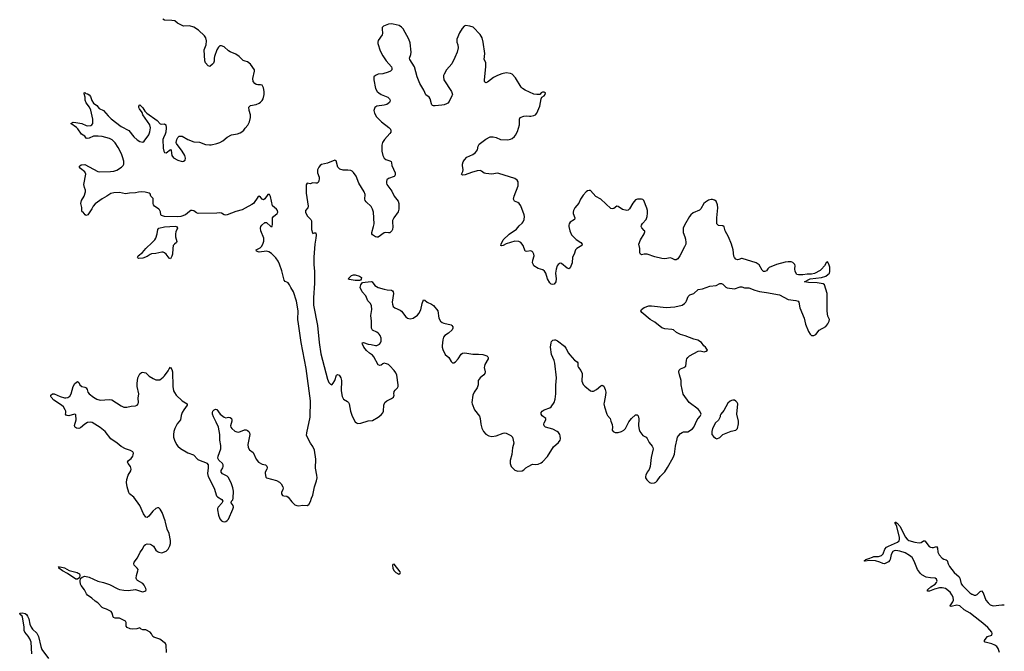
# Model space of a CAD drawing. Header units: inches. Extents: x 1649826 to 1814874, y 507393 to 641959.
# Tile 126 of 131: x 1766895 to 1780443, y 598224 to 606918. Entities that reach past the tile are written whole.
import ezdxf

# ---------------------------------------------------------------- set-up
doc = ezdxf.new("R2010")
doc.units = ezdxf.units.IN
doc.header["$MEASUREMENT"] = 0
for name, color, linetype in [('B7569', 7, 'Continuous'), ('B7579', 7, 'Continuous'), ('B7589', 7, 'Continuous'), ('B7660', 7, 'Continuous'), ('B7670', 7, 'Continuous')]:
    doc.layers.add(name, color=color, linetype=linetype)

msp = doc.modelspace()

# ---------------------------------------------------------------- linework, layer by layer
at = {"layer": 'B7569', "color": 6, "elevation": 600}
for points in [[(1768917, 598210), (1768911, 598310), (1768901, 598330), (1768823, 598390), (1768739, 598419), (1768728, 598428), (1768707, 598467), (1768690, 598486), (1768630, 598521), (1768590, 598518), (1768566, 598530), (1768550, 598546), (1768506, 598534), (1768450, 598527), (1768414, 598534), (1768373, 598550), (1768362, 598570), (1768359, 598619), (1768350, 598639), (1768270, 598680), (1768210, 598681), (1768188, 598688), (1768180, 598700), (1768166, 598750), (1768152, 598770), (1768090, 598806), (1768050, 598816), (1768030, 598827), (1767972, 598890), (1767936, 598916), (1767890, 598958), (1767830, 598996), (1767814, 599014), (1767785, 599070), (1767740, 599130), (1767733, 599150), (1767729, 599191), (1767733, 599227), (1767755, 599245), (1767790, 599258), (1767850, 599246), (1767970, 599190), (1768050, 599173), (1768130, 599145), (1768245, 599085), (1768270, 599076), (1768330, 599064), (1768390, 599062), (1768490, 599077), (1768570, 599048), (1768590, 599045), (1768615, 599050), (1768630, 599061), (1768634, 599070), (1768631, 599090), (1768610, 599136), (1768590, 599158), (1768518, 599198), (1768506, 599210), (1768497, 599230), (1768501, 599270), (1768521, 599330), (1768524, 599350), (1768513, 599370), (1768471, 599410), (1768467, 599430), (1768472, 599450), (1768518, 599510), (1768552, 599588), (1768584, 599630), (1768610, 599681), (1768625, 599695), (1768650, 599702), (1768690, 599698), (1768710, 599692), (1768738, 599670), (1768770, 599618), (1768790, 599599), (1768810, 599589), (1768850, 599582), (1768910, 599601), (1768940, 599630), (1768962, 599678), (1768969, 599710), (1768969, 599750), (1768950, 599845), (1768924, 599904), (1768903, 600000)], [(1767064, 598190), (1767051, 598351), (1767035, 598395), (1767013, 598433), (1766964, 598490), (1766959, 598510), (1766959, 598559), (1766933, 598693), (1766928, 598708), (1766904, 598730), (1766895, 598750), (1766930, 598755), (1766970, 598745), (1766990, 598730), (1767003, 598710), (1767019, 598670), (1767037, 598597), (1767055, 598555), (1767071, 598531), (1767130, 598472), (1767152, 598430), (1767185, 598290), (1767202, 598250), (1767290, 598127)]]:
    msp.add_lwpolyline(points, dxfattribs=at)
msp.add_lwpolyline([(1767442, 599382), (1767450, 599385), (1767510, 599372), (1767578, 599338), (1767686, 599310), (1767702, 599302), (1767717, 599290), (1767724, 599270), (1767719, 599241), (1767710, 599229), (1767690, 599215), (1767670, 599215), (1767555, 599295), (1767483, 599330), (1767435, 599370), (1767438, 599378), (1767429, 599390)], close=True, dxfattribs=at)
at = {"layer": 'B7579', "color": 6, "elevation": 500}
for points in [[(1780000, 598728), (1779972, 598750), (1779890, 598796), (1779830, 598850), (1779790, 598861), (1779710, 598840), (1779702, 598842), (1779698, 598850), (1779733, 598907), (1779742, 598930), (1779738, 598970), (1779722, 599002), (1779697, 599037), (1779632, 599089), (1779590, 599100), (1779550, 599097), (1779482, 599078), (1779412, 599052), (1779385, 599050), (1779388, 599070), (1779432, 599110), (1779491, 599149), (1779510, 599170), (1779518, 599190), (1779510, 599215), (1779490, 599230), (1779430, 599234), (1779370, 599245), (1779310, 599279), (1779290, 599296), (1779250, 599349), (1779205, 599465), (1779174, 599514), (1779141, 599541), (1779078, 599578), (1779004, 599604), (1778950, 599614), (1778930, 599609), (1778910, 599597), (1778885, 599555), (1778875, 599490), (1778870, 599477), (1778850, 599456), (1778793, 599430), (1778770, 599433), (1778731, 599451), (1778670, 599470), (1778590, 599475), (1778530, 599465), (1778517, 599470), (1778537, 599483), (1778539, 599490), (1778580, 599500), (1778630, 599521), (1778650, 599527), (1778710, 599531), (1778755, 599545), (1778775, 599565), (1778800, 599630), (1778824, 599656), (1778850, 599673), (1778974, 599726), (1778996, 599744), (1779003, 599770), (1779000, 599790), (1778964, 599944), (1778953, 599973), (1778941, 599990), (1778941, 599999), (1778942, 600000)], [(1778952, 600000), (1778955, 599995), (1778970, 599990), (1779010, 599944), (1779081, 599801), (1779106, 599766), (1779130, 599749), (1779210, 599725), (1779270, 599716), (1779297, 599723), (1779330, 599744), (1779350, 599744), (1779370, 599724), (1779390, 599689), (1779409, 599669), (1779430, 599658), (1779450, 599653), (1779470, 599655), (1779510, 599668), (1779523, 599643), (1779529, 599589), (1779547, 599550), (1779590, 599506), (1779610, 599493), (1779644, 599484), (1779656, 599476), (1779669, 599430), (1779690, 599390), (1779753, 599310), (1779820, 599250), (1779830, 599230), (1779850, 599154), (1779868, 599130), (1779969, 599030), (1779998, 599010), (1780000, 599009)]]:
    msp.add_lwpolyline(points, dxfattribs=at)
at = {"layer": 'B7579', "color": 6, "elevation": 600}
msp.add_lwpolyline([(1772050, 599422), (1772030, 599418), (1772027, 599410), (1772030, 599362), (1772050, 599332), (1772072, 599310), (1772110, 599287), (1772130, 599302), (1772134, 599310), (1772130, 599318)], close=True, dxfattribs=at)
at = {"layer": 'B7589', "color": 6, "elevation": 500}
for points in [[(1780000, 599009), (1780030, 598997), (1780050, 598995), (1780070, 599004), (1780110, 599049), (1780130, 599057), (1780151, 599031), (1780189, 598929), (1780220, 598890), (1780250, 598864), (1780290, 598851), (1780410, 598865), (1780443, 598864)], [(1780377, 598210), (1780361, 598261), (1780341, 598290), (1780312, 598310), (1780270, 598329), (1780179, 598350), (1780168, 598368), (1780211, 598429), (1780272, 598448), (1780276, 598470), (1780270, 598487), (1780215, 598550), (1780150, 598610), (1780000, 598728)]]:
    msp.add_lwpolyline(points, dxfattribs=at)
at = {"layer": 'B7660', "color": 6, "elevation": 600}
for points in [[(1770000, 606348), (1769970, 606358), (1769916, 606410), (1769870, 606444), (1769790, 606474), (1769768, 606488), (1769710, 606543), (1769670, 606558), (1769650, 606556), (1769642, 606550), (1769630, 606538), (1769610, 606503), (1769578, 606410), (1769573, 606390), (1769572, 606348), (1769560, 606320), (1769550, 606307), (1769510, 606276), (1769490, 606281), (1769450, 606323), (1769442, 606350), (1769435, 606505), (1769460, 606570), (1769467, 606627), (1769457, 606670), (1769437, 606697), (1769355, 606775), (1769290, 606816), (1769230, 606832), (1769149, 606830), (1769069, 606870), (1769030, 606901), (1768988, 606908), (1768890, 606911), (1768866, 606926)], [(1770000, 604326), (1769957, 604303), (1769870, 604278), (1769750, 604230), (1769730, 604226), (1769710, 604231), (1769670, 604256), (1769650, 604260), (1769607, 604253), (1769350, 604251), (1769330, 604259), (1769290, 604288), (1769270, 604292), (1769250, 604290), (1769230, 604280), (1769178, 604230), (1769112, 604210), (1769066, 604206), (1768890, 604210), (1768845, 604225), (1768839, 604230), (1768833, 604273), (1768819, 604299), (1768810, 604310), (1768750, 604350), (1768735, 604370), (1768730, 604390), (1768730, 604459), (1768700, 604490), (1768690, 604519), (1768679, 604530), (1768623, 604543), (1768570, 604549), (1768530, 604545), (1768490, 604535), (1768408, 604532), (1768350, 604520), (1768270, 604540), (1768190, 604536), (1768150, 604525), (1768093, 604487), (1768030, 604453), (1767935, 604385), (1767907, 604353), (1767890, 604316), (1767834, 604230), (1767810, 604222), (1767794, 604230), (1767770, 604268), (1767755, 604275), (1767750, 604286), (1767752, 604332), (1767738, 604390), (1767748, 604430), (1767781, 604490), (1767801, 604550), (1767801, 604570), (1767787, 604610), (1767779, 604650), (1767805, 604790), (1767790, 604825), (1767732, 604870), (1767718, 604890), (1767718, 604902), (1767739, 604921), (1767790, 604923), (1767970, 604828), (1767990, 604822), (1768147, 604827), (1768190, 604834), (1768230, 604847), (1768298, 604890), (1768317, 604910), (1768326, 604930), (1768327, 604970), (1768312, 605030), (1768296, 605070), (1768250, 605161), (1768210, 605224), (1768170, 605263), (1768130, 605283), (1768030, 605311), (1767977, 605317), (1767910, 605314), (1767850, 605288), (1767823, 605283), (1767810, 605289), (1767793, 605313), (1767744, 605344), (1767696, 605416), (1767676, 605436), (1767599, 605490), (1767630, 605507), (1767670, 605503), (1767750, 605489), (1767810, 605460), (1767830, 605456), (1767876, 605464), (1767890, 605471), (1767903, 605490), (1767900, 605550), (1767875, 605675), (1767854, 605714), (1767810, 605775), (1767794, 605810), (1767794, 605854), (1767782, 605898), (1767784, 605910), (1767790, 605914), (1767804, 605904), (1767830, 605898), (1767850, 605886), (1767870, 605861), (1767886, 605806), (1767909, 605770), (1767958, 605738), (1767990, 605696), (1768050, 605670), (1768113, 605593), (1768155, 605555), (1768290, 605448), (1768395, 605395), (1768468, 605308), (1768510, 605266), (1768550, 605242), (1768590, 605234), (1768610, 605246), (1768670, 605335), (1768685, 605375), (1768693, 605430), (1768684, 605470), (1768588, 605610), (1768579, 605639), (1768542, 605690), (1768534, 605710), (1768535, 605726), (1768550, 605744), (1768590, 605704), (1768619, 605659), (1768646, 605630), (1768786, 605530), (1768826, 605486), (1768850, 605479), (1768890, 605483), (1768907, 605470), (1768913, 605430), (1768906, 605370), (1768899, 605341), (1768872, 605290), (1768867, 605270), (1768870, 605150), (1768878, 605110), (1768890, 605090), (1768910, 605086), (1768970, 605131), (1768978, 605118), (1768990, 605050), (1769010, 605018), (1769070, 604986), (1769130, 604968), (1769150, 604971), (1769170, 604986), (1769178, 605010), (1769166, 605050), (1769131, 605110), (1769054, 605214), (1769050, 605230), (1769058, 605270), (1769070, 605295), (1769090, 605314), (1769110, 605317), (1769130, 605313), (1769210, 605269), (1769290, 605239), (1769370, 605232), (1769450, 605200), (1769505, 605195), (1769530, 605197), (1769610, 605212), (1769650, 605228), (1769690, 605250), (1769750, 605300), (1769810, 605335), (1769890, 605347), (1769930, 605362), (1769950, 605373), (1769981, 605399), (1770000, 605424)], [(1768903, 600000), (1768899, 600019), (1768857, 600137), (1768830, 600183), (1768810, 600198), (1768790, 600199), (1768770, 600190), (1768728, 600152), (1768670, 600083), (1768650, 600066), (1768630, 600069), (1768597, 600117), (1768550, 600230), (1768465, 600345), (1768407, 600390), (1768396, 600410), (1768374, 600490), (1768367, 600550), (1768368, 600590), (1768387, 600650), (1768425, 600710), (1768431, 600730), (1768422, 600770), (1768388, 600810), (1768381, 600830), (1768392, 600850), (1768430, 600878), (1768451, 600909), (1768458, 600930), (1768459, 600950), (1768450, 600970), (1768421, 600990), (1768350, 601013), (1768290, 601044), (1768236, 601090), (1768150, 601149), (1768070, 601248), (1768004, 601304), (1767892, 601372), (1767870, 601377), (1767830, 601372), (1767790, 601351), (1767730, 601301), (1767710, 601291), (1767676, 601296), (1767663, 601303), (1767654, 601314), (1767651, 601331), (1767671, 601410), (1767670, 601478), (1767665, 601485), (1767650, 601489), (1767570, 601467), (1767548, 601468), (1767535, 601475), (1767526, 601490), (1767531, 601509), (1767530, 601530), (1767523, 601550), (1767498, 601590), (1767472, 601612), (1767363, 601683), (1767330, 601723), (1767326, 601730), (1767326, 601750), (1767347, 601770), (1767370, 601770), (1767452, 601732), (1767510, 601715), (1767530, 601713), (1767560, 601720), (1767583, 601737), (1767604, 601770), (1767629, 601870), (1767655, 601910), (1767690, 601939), (1767710, 601923), (1767725, 601890), (1767750, 601867), (1767790, 601859), (1767810, 601850), (1767822, 601830), (1767835, 601790), (1767850, 601770), (1767910, 601722), (1767957, 601697), (1768003, 601683), (1768130, 601691), (1768164, 601684), (1768290, 601602), (1768330, 601585), (1768370, 601587), (1768430, 601599), (1768490, 601602), (1768510, 601611), (1768525, 601630), (1768530, 601650), (1768526, 601710), (1768535, 601770), (1768511, 601869), (1768510, 601910), (1768521, 601990), (1768550, 602045), (1768570, 602062), (1768590, 602068), (1768610, 602064), (1768630, 602056), (1768679, 602010), (1768730, 601979), (1768770, 601962), (1768790, 601959), (1768823, 601963), (1768870, 601996), (1768890, 602018), (1768937, 602083), (1768950, 602111), (1768970, 602135), (1768990, 602103), (1768997, 602070), (1769002, 601870), (1769013, 601810), (1769025, 601785), (1769050, 601752), (1769133, 601673), (1769199, 601630), (1769202, 601610), (1769153, 601547), (1769129, 601510), (1769115, 601470), (1769109, 601410), (1769064, 601356), (1769028, 601290), (1769015, 601250), (1769010, 601210), (1769013, 601170), (1769024, 601130), (1769055, 601070), (1769070, 601050), (1769110, 601015), (1769210, 600955), (1769288, 600928), (1769346, 600866), (1769377, 600850), (1769450, 600825), (1769472, 600812), (1769488, 600790), (1769490, 600750), (1769478, 600670), (1769487, 600630), (1769570, 600470), (1769605, 600365), (1769616, 600350), (1769675, 600315), (1769689, 600290), (1769678, 600262), (1769628, 600210), (1769618, 600190), (1769616, 600170), (1769630, 600098), (1769649, 600050), (1769670, 600022), (1769690, 600011), (1769710, 600008), (1769730, 600013), (1769750, 600024), (1769770, 600045), (1769830, 600180), (1769835, 600210), (1769833, 600230), (1769806, 600270), (1769808, 600290), (1769826, 600310), (1769834, 600330), (1769837, 600430), (1769830, 600473), (1769811, 600530), (1769770, 600615), (1769750, 600634), (1769685, 600665), (1769669, 600689), (1769669, 600711), (1769690, 600750), (1769695, 600770), (1769693, 600790), (1769684, 600810), (1769635, 600855), (1769622, 600882), (1769624, 600910), (1769661, 601010), (1769664, 601056), (1769651, 601130), (1769647, 601207), (1769630, 601310), (1769599, 601379), (1769560, 601450), (1769549, 601490), (1769548, 601511), (1769554, 601530), (1769570, 601548), (1769590, 601558), (1769610, 601551), (1769655, 601490), (1769710, 601446), (1769730, 601438), (1769770, 601447), (1769790, 601444), (1769809, 601430), (1769815, 601410), (1769814, 601390), (1769798, 601330), (1769802, 601310), (1769815, 601290), (1769855, 601255), (1769883, 601243), (1769910, 601242), (1769990, 601271), (1770000, 601272)]]:
    msp.add_lwpolyline(points, dxfattribs=at)
msp.add_lwpolyline([(1768970, 603626), (1768950, 603637), (1768911, 603691), (1768890, 603708), (1768870, 603719), (1768850, 603720), (1768770, 603700), (1768710, 603695), (1768690, 603688), (1768650, 603657), (1768590, 603634), (1768531, 603631), (1768519, 603639), (1768517, 603650), (1768527, 603670), (1768585, 603715), (1768630, 603770), (1768719, 603850), (1768754, 603890), (1768767, 603910), (1768787, 603970), (1768795, 604030), (1768811, 604049), (1768890, 604068), (1769034, 604074), (1769052, 604070), (1769065, 604050), (1769043, 603997), (1769038, 603970), (1769040, 603930), (1769056, 603864), (1769051, 603849), (1769024, 603830), (1769008, 603812), (1769001, 603770), (1768996, 603690), (1768990, 603664)], close=True, dxfattribs=at)
at = {"layer": 'B7670', "color": 6, "elevation": 600}
for points in [[(1772010, 606859), (1771970, 606856), (1771901, 606830), (1771884, 606810), (1771882, 606790), (1771887, 606730), (1771882, 606710), (1771829, 606630), (1771822, 606610), (1771822, 606590), (1771855, 606490), (1771890, 606422), (1771936, 606350), (1772010, 606271), (1772016, 606250), (1772014, 606230), (1771997, 606210), (1771965, 606195), (1771890, 606175), (1771830, 606166), (1771789, 606151), (1771770, 606130), (1771767, 606090), (1771793, 605970), (1771816, 605930), (1771835, 605910), (1771869, 605890), (1771960, 605850), (1771985, 605830), (1771993, 605810), (1771990, 605790), (1771983, 605777), (1771949, 605751), (1771910, 605741), (1771808, 605730), (1771784, 605710), (1771770, 605670), (1771776, 605630), (1771803, 605583), (1771874, 605510), (1771976, 605436), (1771998, 605410), (1772004, 605390), (1772000, 605370), (1771987, 605350), (1771914, 605270), (1771889, 605230), (1771879, 605190), (1771878, 605110), (1771890, 605050), (1771910, 605010), (1771932, 604992), (1771990, 604977), (1772006, 604966), (1772013, 604950), (1772014, 604910), (1772060, 604810), (1772064, 604790), (1772058, 604770), (1772050, 604761), (1771970, 604730), (1771947, 604713), (1771942, 604690), (1771944, 604670), (1771949, 604650), (1771961, 604630), (1772018, 604558), (1772047, 604490), (1772102, 604422), (1772114, 604390), (1772110, 604350), (1772114, 604310), (1772105, 604275), (1772042, 604190), (1772025, 604155), (1772023, 604130), (1772029, 604069), (1772023, 604030), (1772015, 604010), (1771990, 603985), (1771970, 603983), (1771930, 603989), (1771910, 603985), (1771830, 603925), (1771810, 603925), (1771790, 603931), (1771750, 603956), (1771739, 603970), (1771739, 603990), (1771765, 604070), (1771771, 604110), (1771763, 604270), (1771750, 604310), (1771730, 604347), (1771663, 604410), (1771649, 604430), (1771643, 604450), (1771649, 604510), (1771637, 604550), (1771562, 604670), (1771526, 604766), (1771490, 604814), (1771470, 604833), (1771450, 604842), (1771410, 604847), (1771345, 604845), (1771299, 604859), (1771275, 604890), (1771250, 604975), (1771230, 604984), (1771130, 604943), (1771050, 604926), (1771030, 604912), (1771010, 604889), (1770994, 604850), (1770993, 604810), (1771016, 604750), (1771018, 604730), (1771010, 604695), (1771000, 604679), (1770990, 604669), (1770970, 604667), (1770930, 604672), (1770890, 604661), (1770850, 604669), (1770837, 604643), (1770835, 604605), (1770839, 604530), (1770865, 604350), (1770862, 604330), (1770830, 604290), (1770829, 604270), (1770850, 604220), (1770902, 604170), (1770911, 604151), (1770912, 604032), (1770925, 603985), (1770930, 603977), (1770950, 603984), (1770970, 603983), (1770974, 603954), (1770972, 603910), (1770957, 603830), (1770944, 603650), (1770943, 603550), (1770950, 603450), (1770952, 603290), (1770936, 603090), (1770940, 602990), (1770992, 602710), (1771015, 602475), (1771039, 602319), (1771130, 601971), (1771150, 601923), (1771170, 601901), (1771190, 601893), (1771210, 601913), (1771230, 601953), (1771256, 602024), (1771270, 602034), (1771290, 602023), (1771302, 602010), (1771315, 601990), (1771325, 601950), (1771320, 601810), (1771333, 601730), (1771350, 601696), (1771405, 601665), (1771419, 601650), (1771429, 601629), (1771447, 601530), (1771470, 601459), (1771510, 601385), (1771530, 601368), (1771550, 601362), (1771590, 601366), (1771690, 601396), (1771750, 601403), (1771830, 601448), (1771870, 601480), (1771890, 601506), (1771900, 601530), (1771906, 601610), (1771920, 601650), (1771947, 601674), (1772010, 601702), (1772037, 601723), (1772047, 601750), (1772044, 601770), (1772050, 601799), (1772062, 601818), (1772092, 601850), (1772103, 601870), (1772105, 601890), (1772084, 602024), (1772070, 602058), (1772050, 602089), (1771990, 602154), (1771971, 602171), (1771943, 602183), (1771910, 602190), (1771890, 602183), (1771870, 602165), (1771850, 602156), (1771830, 602166), (1771770, 602278), (1771750, 602299), (1771709, 602329), (1771667, 602367), (1771630, 602410), (1771610, 602450), (1771608, 602472), (1771625, 602475), (1771690, 602451), (1771730, 602447), (1771790, 602432), (1771810, 602433), (1771846, 602450), (1771862, 602470), (1771870, 602491), (1771870, 602533), (1771856, 602570), (1771843, 602590), (1771830, 602605), (1771810, 602618), (1771750, 602644), (1771734, 602670), (1771734, 602770), (1771725, 602845), (1771741, 602930), (1771738, 602978), (1771723, 603010), (1771687, 603050), (1771656, 603116), (1771607, 603170), (1771579, 603230), (1771590, 603270), (1771610, 603299), (1771650, 603307), (1771730, 603313), (1771745, 603310), (1771781, 603261), (1771830, 603230), (1771910, 603207), (1771950, 603199), (1772010, 603194), (1772027, 603187), (1772034, 603174), (1772037, 603150), (1772020, 603030), (1772023, 603003), (1772032, 602972), (1772056, 602950), (1772130, 602922), (1772148, 602908), (1772210, 602828), (1772232, 602812), (1772270, 602802), (1772310, 602808), (1772370, 602850), (1772388, 602872), (1772414, 602926), (1772432, 603010), (1772450, 603061), (1772470, 603059), (1772501, 603030), (1772563, 603003), (1772590, 602982), (1772649, 602909), (1772664, 602810), (1772686, 602770), (1772710, 602750), (1772730, 602741), (1772830, 602717), (1772843, 602710), (1772855, 602690), (1772856, 602670), (1772846, 602650), (1772797, 602603), (1772745, 602570), (1772728, 602550), (1772716, 602510), (1772709, 602430), (1772709, 602410), (1772717, 602377), (1772748, 602310), (1772800, 602270), (1772830, 602214), (1772850, 602194), (1772870, 602197), (1772890, 602209), (1772930, 602251), (1772968, 602312), (1772990, 602327), (1773010, 602332), (1773050, 602330), (1773130, 602314), (1773210, 602316), (1773270, 602310), (1773323, 602290), (1773338, 602278), (1773342, 602270), (1773342, 602250), (1773296, 602170), (1773289, 602149), (1773286, 602130), (1773299, 602070), (1773297, 602050), (1773280, 602030), (1773230, 601990), (1773206, 601954), (1773202, 601930), (1773202, 601890), (1773192, 601850), (1773147, 601790), (1773132, 601750), (1773116, 601650), (1773120, 601630), (1773152, 601550), (1773222, 601462), (1773232, 601430), (1773240, 601350), (1773254, 601294), (1773276, 601250), (1773311, 601211), (1773350, 601189), (1773390, 601181), (1773450, 601189), (1773550, 601225), (1773570, 601230), (1773589, 601229), (1773655, 601195), (1773676, 601170), (1773696, 601090), (1773674, 601026), (1773665, 600935), (1773645, 600850), (1773644, 600810), (1773659, 600770), (1773710, 600718), (1773750, 600704), (1773808, 600710), (1773830, 600723), (1773859, 600750), (1773894, 600766), (1773950, 600801), (1773990, 600797), (1774030, 600802), (1774070, 600818), (1774090, 600833), (1774156, 600904), (1774241, 601039), (1774310, 601100), (1774331, 601130), (1774336, 601150), (1774334, 601190), (1774329, 601210), (1774310, 601237), (1774290, 601252), (1774230, 601280), (1774130, 601310), (1774110, 601330), (1774107, 601350), (1774112, 601370), (1774136, 601410), (1774135, 601430), (1774085, 601465), (1774071, 601490), (1774070, 601510), (1774084, 601530), (1774112, 601550), (1774190, 601577), (1774210, 601590), (1774250, 601650), (1774264, 601696), (1774273, 601770), (1774274, 601886), (1774283, 601990), (1774260, 602190), (1774249, 602229), (1774213, 602310), (1774199, 602410), (1774207, 602470), (1774213, 602487), (1774230, 602509), (1774253, 602513), (1774270, 602510), (1774296, 602496), (1774390, 602425), (1774410, 602399), (1774446, 602330), (1774465, 602305), (1774530, 602230), (1774568, 602208), (1774577, 602197), (1774577, 602150), (1774584, 602130), (1774618, 602090), (1774637, 602050), (1774636, 602010), (1774628, 601970), (1774630, 601941), (1774650, 601899), (1774670, 601876), (1774749, 601809), (1774770, 601803), (1774790, 601805), (1774830, 601826), (1774890, 601880), (1774910, 601888), (1774933, 601873), (1774953, 601830), (1774960, 601790), (1774958, 601750), (1774936, 601650), (1774935, 601630), (1774943, 601590), (1774974, 601490), (1774985, 601470), (1775019, 601430), (1775027, 601390), (1775046, 601346), (1775050, 601310), (1775048, 601270), (1775063, 601250), (1775090, 601238), (1775130, 601235), (1775174, 601250), (1775209, 601270), (1775230, 601293), (1775278, 601382), (1775312, 601428), (1775370, 601478), (1775390, 601480), (1775407, 601467), (1775415, 601425), (1775409, 601330), (1775419, 601279), (1775430, 601251), (1775470, 601195), (1775514, 601170), (1775530, 601154), (1775557, 601097), (1775596, 601050), (1775606, 601030), (1775610, 601010), (1775582, 600890), (1775571, 600769), (1775555, 600725), (1775530, 600690), (1775511, 600650), (1775504, 600630), (1775507, 600610), (1775523, 600583), (1775561, 600550), (1775590, 600540), (1775630, 600543), (1775650, 600554), (1775666, 600570), (1775710, 600631), (1775770, 600696), (1775810, 600753), (1775885, 600890), (1775903, 600937), (1775921, 601050), (1775942, 601150), (1775947, 601170), (1775960, 601190), (1775990, 601222), (1776010, 601235), (1776030, 601243), (1776090, 601243), (1776154, 601286), (1776173, 601310), (1776217, 601410), (1776229, 601430), (1776259, 601461), (1776272, 601488), (1776252, 601530), (1776230, 601558), (1776107, 601647), (1776025, 601765), (1775998, 601890), (1775998, 601950), (1775972, 602030), (1775966, 602070), (1775968, 602092), (1775986, 602114), (1776032, 602130), (1776062, 602150), (1776070, 602230), (1776076, 602250), (1776087, 602270), (1776110, 602292), (1776230, 602355), (1776258, 602358), (1776313, 602347), (1776343, 602357), (1776358, 602370), (1776333, 602410), (1776310, 602429), (1776275, 602475), (1776228, 602508), (1776170, 602523), (1776050, 602568), (1775986, 602586), (1775932, 602612), (1775890, 602647), (1775870, 602655), (1775770, 602661), (1775730, 602677), (1775635, 602755), (1775570, 602793), (1775458, 602890), (1775444, 602910), (1775452, 602930), (1775490, 602956), (1775550, 602978), (1775590, 602979), (1775790, 602955), (1775910, 602967), (1776010, 602987), (1776043, 603010), (1776059, 603030), (1776071, 603050), (1776093, 603110), (1776118, 603130), (1776170, 603150), (1776230, 603205), (1776290, 603215), (1776390, 603249), (1776479, 603261), (1776530, 603286), (1776550, 603286), (1776570, 603276), (1776610, 603237), (1776630, 603227), (1776730, 603212), (1776810, 603242), (1776830, 603240), (1776870, 603228), (1776930, 603227), (1777010, 603194), (1777076, 603176), (1777170, 603164), (1777350, 603132), (1777470, 603068), (1777575, 603055), (1777606, 603046), (1777618, 603030), (1777629, 602950), (1777689, 602810), (1777710, 602727), (1777750, 602624), (1777770, 602588), (1777790, 602571), (1777822, 602570), (1777850, 602586), (1777897, 602643), (1777986, 602694), (1778017, 602730), (1778035, 602770), (1778037, 602790), (1778017, 602837), (1778004, 602904), (1778006, 603150), (1777968, 603270), (1777950, 603282), (1777870, 603298), (1777750, 603301), (1777694, 603310), (1777770, 603352), (1777928, 603368), (1777989, 603390), (1778016, 603410), (1778038, 603430), (1778041, 603450), (1778041, 603510), (1778030, 603554), (1778021, 603570), (1778010, 603583), (1777990, 603572), (1777970, 603530), (1777930, 603483), (1777910, 603466), (1777830, 603423), (1777790, 603414), (1777730, 603416), (1777670, 603407), (1777610, 603406), (1777590, 603413), (1777566, 603450), (1777560, 603490), (1777567, 603530), (1777561, 603550), (1777535, 603575), (1777510, 603586), (1777470, 603587), (1777430, 603582), (1777310, 603549), (1777210, 603506), (1777189, 603490), (1777170, 603461), (1777150, 603450), (1777130, 603454), (1777112, 603470), (1777070, 603543), (1777030, 603571), (1776838, 603630), (1776829, 603631), (1776790, 603616), (1776770, 603614), (1776750, 603622), (1776730, 603645), (1776723, 603663), (1776711, 603750), (1776690, 603830), (1776650, 603930), (1776602, 604010), (1776589, 604069), (1776570, 604081), (1776510, 604084), (1776490, 604109), (1776490, 604190), (1776500, 604330), (1776495, 604370), (1776478, 604418), (1776456, 604436), (1776430, 604444), (1776410, 604443), (1776372, 604432), (1776330, 604407), (1776310, 604390), (1776266, 604314), (1776250, 604295), (1776161, 604259), (1776128, 604232), (1776110, 604210), (1776041, 604090), (1776023, 604050), (1776024, 603990), (1776049, 603930), (1776057, 603897), (1776061, 603850), (1776059, 603830), (1776043, 603790), (1775980, 603670), (1775950, 603627), (1775930, 603614), (1775910, 603613), (1775872, 603632), (1775850, 603638), (1775770, 603626), (1775730, 603629), (1775634, 603654), (1775530, 603692), (1775490, 603691), (1775450, 603680), (1775438, 603690), (1775429, 603709), (1775426, 603770), (1775416, 603830), (1775437, 603890), (1775490, 603970), (1775496, 603996), (1775496, 604010), (1775490, 604018), (1775455, 604055), (1775448, 604070), (1775450, 604090), (1775465, 604115), (1775514, 604170), (1775529, 604210), (1775536, 604256), (1775534, 604290), (1775525, 604325), (1775481, 604430), (1775470, 604441), (1775450, 604449), (1775394, 604446), (1775370, 604437), (1775330, 604393), (1775287, 604313), (1775270, 604298), (1775250, 604291), (1775190, 604304), (1775130, 604348), (1775110, 604350), (1775070, 604321), (1775050, 604313), (1775030, 604318), (1774890, 604448), (1774825, 604485), (1774750, 604566), (1774730, 604569), (1774710, 604563), (1774690, 604547), (1774650, 604503), (1774613, 604450), (1774587, 604393), (1774536, 604330), (1774515, 604290), (1774510, 604270), (1774512, 604250), (1774536, 604190), (1774530, 604170), (1774470, 604129), (1774456, 604110), (1774450, 604090), (1774450, 604070), (1774466, 604014), (1774490, 603959), (1774550, 603891), (1774615, 603850), (1774636, 603830), (1774630, 603810), (1774562, 603770), (1774542, 603750), (1774526, 603690), (1774504, 603650), (1774496, 603570), (1774470, 603502), (1774450, 603491), (1774430, 603496), (1774350, 603561), (1774330, 603565), (1774306, 603550), (1774290, 603528), (1774276, 603484), (1774270, 603430), (1774277, 603350), (1774271, 603309), (1774250, 603276), (1774230, 603271), (1774210, 603277), (1774190, 603297), (1774157, 603350), (1774137, 603430), (1774118, 603458), (1774094, 603474), (1774030, 603495), (1773972, 603530), (1773963, 603543), (1773953, 603570), (1773954, 603610), (1773976, 603670), (1773972, 603690), (1773957, 603717), (1773948, 603728), (1773930, 603736), (1773870, 603726), (1773850, 603733), (1773823, 603810), (1773793, 603853), (1773765, 603865), (1773710, 603868), (1773589, 603831), (1773546, 603810), (1773530, 603806), (1773517, 603810), (1773518, 603830), (1773550, 603890), (1773630, 603966), (1773730, 604033), (1773770, 604079), (1773810, 604116), (1773824, 604136), (1773836, 604170), (1773843, 604210), (1773839, 604230), (1773790, 604354), (1773770, 604390), (1773750, 604404), (1773702, 604422), (1773688, 604448), (1773697, 604490), (1773755, 604630), (1773753, 604687), (1773742, 604710), (1773710, 604734), (1773490, 604803), (1773470, 604805), (1773390, 604793), (1773310, 604800), (1773285, 604805), (1773250, 604834), (1773230, 604842), (1773190, 604837), (1773110, 604815), (1773024, 604784), (1772990, 604780), (1772976, 604790), (1772993, 604827), (1772997, 604850), (1772987, 604910), (1772988, 604930), (1772998, 604962), (1773014, 604990), (1773050, 605027), (1773130, 605061), (1773168, 605090), (1773194, 605126), (1773203, 605177), (1773217, 605204), (1773310, 605273), (1773370, 605305), (1773408, 605308), (1773450, 605296), (1773510, 605270), (1773610, 605263), (1773650, 605272), (1773670, 605283), (1773702, 605310), (1773719, 605330), (1773743, 605377), (1773771, 605470), (1773774, 605550), (1773783, 605570), (1773830, 605589), (1773870, 605594), (1773910, 605588), (1773930, 605590), (1773970, 605599), (1773993, 605610), (1774009, 605630), (1774051, 605729), (1774069, 605831), (1774082, 605850), (1774113, 605870), (1774125, 605890), (1774129, 605910), (1774110, 605921), (1774090, 605921), (1774071, 605910), (1774051, 605889), (1774010, 605887), (1773970, 605894), (1773850, 605947), (1773814, 605970), (1773795, 605990), (1773718, 606118), (1773670, 606169), (1773650, 606177), (1773590, 606185), (1773530, 606174), (1773470, 606152), (1773417, 606123), (1773330, 606056), (1773310, 606050), (1773297, 606057), (1773292, 606072), (1773291, 606091), (1773310, 606270), (1773307, 606327), (1773288, 606368), (1773294, 606454), (1773274, 606610), (1773259, 606670), (1773233, 606713), (1773133, 606813), (1773090, 606831), (1773030, 606837), (1773010, 606827), (1772982, 606798), (1772945, 606735), (1772912, 606650), (1772910, 606610), (1772922, 606570), (1772927, 606530), (1772914, 606470), (1772883, 606397), (1772840, 606310), (1772768, 606230), (1772734, 606170), (1772729, 606150), (1772725, 606130), (1772733, 606090), (1772836, 605930), (1772849, 605890), (1772843, 605870), (1772806, 605790), (1772788, 605770), (1772770, 605758), (1772734, 605746), (1772703, 605743), (1772610, 605733), (1772590, 605733), (1772577, 605737), (1772566, 605746), (1772560, 605760), (1772543, 605830), (1772530, 605850), (1772482, 605882), (1772456, 605950), (1772401, 606041), (1772364, 606130), (1772326, 606270), (1772264, 606370), (1772259, 606390), (1772279, 606441), (1772282, 606470), (1772270, 606600), (1772250, 606651), (1772173, 606790), (1772150, 606816), (1772117, 606837), (1772036, 606856)], [(1771510, 603328), (1771430, 603341), (1771414, 603350), (1771450, 603390), (1771462, 603398), (1771490, 603406), (1771510, 603406), (1771570, 603390), (1771597, 603370), (1771594, 603346), (1771585, 603335), (1771570, 603328)], [(1776710, 601681), (1776690, 601676), (1776670, 601666), (1776641, 601639), (1776582, 601538), (1776542, 601490), (1776535, 601470), (1776535, 601450), (1776510, 601408), (1776470, 601368), (1776426, 601290), (1776418, 601250), (1776418, 601210), (1776440, 601180), (1776470, 601158), (1776490, 601151), (1776530, 601165), (1776572, 601208), (1776686, 601254), (1776750, 601267), (1776771, 601289), (1776786, 601354), (1776785, 601390), (1776764, 601490), (1776776, 601630), (1776769, 601650), (1776750, 601669), (1776730, 601679)]]:
    msp.add_lwpolyline(points, close=True, dxfattribs=at)
at = {"layer": 'B7670', "color": 6}
for points, elevation in [([(1770000, 605424), (1770034, 605466), (1770057, 605510), (1770069, 605570), (1770070, 605610), (1770053, 605670), (1770050, 605714), (1770070, 605735), (1770150, 605751), (1770190, 605770), (1770210, 605785), (1770230, 605805), (1770245, 605830), (1770260, 605890), (1770258, 605930), (1770250, 605979), (1770230, 606016), (1770210, 606023), (1770170, 606021), (1770150, 606025), (1770130, 606038), (1770108, 606068), (1770103, 606110), (1770124, 606210), (1770124, 606230), (1770070, 606307), (1770030, 606338), (1770000, 606348)], 600), ([(1770000, 601272), (1770010, 601272), (1770030, 601265), (1770046, 601250), (1770058, 601230), (1770060, 601210), (1770033, 601070), (1770037, 601030), (1770057, 600997), (1770110, 600959), (1770150, 600867), (1770179, 600830), (1770230, 600802), (1770276, 600790), (1770294, 600774), (1770299, 600750), (1770295, 600730), (1770273, 600690), (1770271, 600670), (1770280, 600620), (1770291, 600611), (1770430, 600576), (1770472, 600552), (1770492, 600530), (1770516, 600490), (1770520, 600470), (1770518, 600450), (1770497, 600410), (1770499, 600390), (1770510, 600371), (1770530, 600363), (1770570, 600359), (1770588, 600348), (1770641, 600281), (1770682, 600242), (1770709, 600229), (1770730, 600226), (1770790, 600234), (1770850, 600230), (1770873, 600247), (1770895, 600285), (1770909, 600331), (1770928, 600372), (1770950, 600490), (1770979, 600570), (1770987, 600610), (1770985, 600650), (1770966, 600746), (1770969, 600870), (1770950, 600995), (1770930, 601043), (1770897, 601090), (1770843, 601197), (1770845, 601230), (1770893, 601447), (1770896, 601670), (1770837, 602117), (1770770, 602474), (1770730, 602734), (1770724, 602790), (1770728, 602910), (1770702, 603042), (1770661, 603170), (1770624, 603230), (1770606, 603270), (1770590, 603294), (1770570, 603307), (1770550, 603313), (1770534, 603334), (1770501, 603461), (1770471, 603551), (1770450, 603596), (1770421, 603641), (1770361, 603701), (1770324, 603724), (1770290, 603730), (1770190, 603719), (1770156, 603730), (1770150, 603750), (1770202, 603778), (1770222, 603798), (1770243, 603830), (1770256, 603870), (1770253, 603910), (1770214, 604010), (1770209, 604050), (1770213, 604070), (1770226, 604090), (1770270, 604127), (1770290, 604126), (1770350, 604071), (1770369, 604071), (1770374, 604106), (1770376, 604190), (1770387, 604210), (1770440, 604250), (1770446, 604270), (1770442, 604290), (1770429, 604309), (1770374, 604354), (1770345, 604485), (1770333, 604513), (1770310, 604511), (1770270, 604453), (1770250, 604440), (1770230, 604448), (1770210, 604477), (1770190, 604490), (1770170, 604474), (1770111, 604389), (1770090, 604373), (1770000, 604326)], 600), ([(1778942, 600000), (1778950, 600003), (1778952, 600000)], 500)]:
    msp.add_lwpolyline(points, dxfattribs=dict(at, elevation=elevation))

doc.saveas('drawing.dxf')
